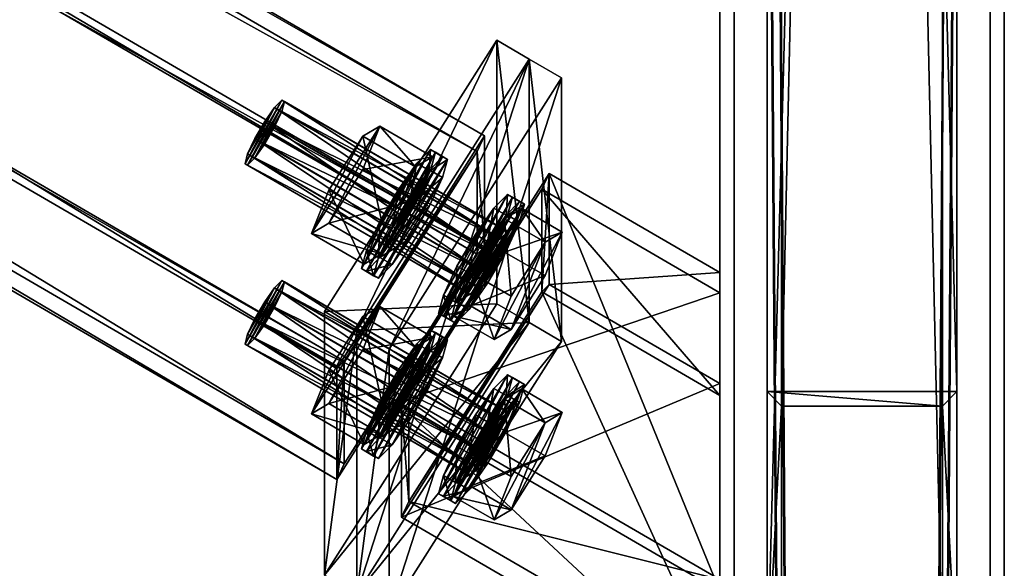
# Model space of a CAD drawing. Header units: millimetres. Extents: x 60485 to 71303, y 100 to 16900.
# Tile 212 of 256: x 63022 to 63230, y 6848 to 6964. Entities that reach past the tile are written whole.
import ezdxf

# ---------------------------------------------------------------- set-up
doc = ezdxf.new("R2010")
doc.units = ezdxf.units.MM
for name, color, linetype in [('13', 7, 'Continuous'), ('3', 7, 'Continuous'), ('4', 7, 'Continuous'), ('6', 7, 'Continuous'), ('99', 7, 'Continuous')]:
    doc.layers.add(name, color=color, linetype=linetype)

msp = doc.modelspace()

# ---------------------------------------------------------------- meshes
at = {"layer": '13', "color": 7}
mesh = msp.add_polyface(dxfattribs=at)
corners = [(63078.19, 6946.56, 4984.55), (63077.63, 6946.85, 4980.46), (63124.63, 6919.54, 4972.11), (63076.11, 6945.31, 4976.93), (63123.11, 6918, 4968.58), (63074.03, 6942.36, 4974.9), (63121.04, 6915.05, 4966.55), (63071.96, 6938.78, 4974.93), (63118.96, 6911.46, 4966.58), (63071.96, 6934.72, 4988.18), (63074.03, 6937.68, 4990.2), (63121.04, 6910.37, 4981.85), (63076.11, 6941.26, 4990.18), (63123.11, 6913.95, 4981.83), (63077.63, 6944.51, 4988.11), (63124.63, 6917.2, 4979.76), (63125.19, 6919.24, 4976.2), (63070.44, 6935.53, 4977), (63069.88, 6933.48, 4980.56), (63070.44, 6933.19, 4984.65), (63098.32, 6941.41, 4982.98), (63094.72, 6939.26, 4969.77), (63105.83, 6932.8, 4967.8), (63109.43, 6934.96, 4981.01), (63087.53, 6927.93, 4966.31), (63098.64, 6921.48, 4964.34), (63087.53, 6920.92, 4989.26), (63094.72, 6932.24, 4992.72), (63105.83, 6925.79, 4990.75), (63083.93, 6918.76, 4976.06), (63098.64, 6914.46, 4987.29), (63108.98, 6936.44, 4973.62), (63106.13, 6933.56, 4967), (63108.69, 6932.07, 4966.54), (63102.24, 6928.02, 4963.2), (63104.8, 6926.53, 4962.74), (63100.91, 6919.81, 4962.79), (63102.24, 6919.25, 4991.89), (63106.13, 6925.96, 4991.84), (63108.69, 6924.47, 4991.39), (63098.34, 6921.3, 4963.25), (63094.45, 6911.37, 4973.8), (63095.49, 6910.82, 4981.47), (63110.02, 6935.89, 4981.29), (63098.34, 6913.7, 4988.09), (63108.98, 6932.06, 4987.96), (63098.05, 6913.72, 4966.67), (63111.55, 6934.95, 4973.16)]
mesh.append_faces([[corners[k] for k in face] for face in [(5, 17, 7, 7), (10, 14, 12, 12), (20, 22, 23, 23), (21, 25, 22, 22), (27, 23, 28, 28), (21, 29, 24, 24), (26, 20, 27, 27), (23, 30, 28, 28), (32, 35, 33, 33), (34, 36, 35, 35), (32, 40, 34, 34), (37, 45, 38, 38), (36, 33, 35, 35)]], dxfattribs={"vtx0": -1, "color": 7})
mesh.append_faces([[corners[k] for k in face] for face in [(17, 3, 18, 18), (18, 1, 19, 19), (19, 0, 9, 9), (9, 14, 10, 10), (29, 20, 26, 26)]], dxfattribs={"vtx0": -1, "vtx1": -1, "color": 7})
mesh.append_faces([[corners[k] for k in face] for face in [(17, 5, 3, 3), (18, 3, 1, 1), (19, 1, 0, 0), (9, 0, 14, 14), (29, 21, 20, 20), (30, 23, 22, 22), (41, 32, 31, 31), (42, 31, 43, 43), (44, 43, 45, 45), (46, 47, 33, 33)]], dxfattribs={"vtx0": -1, "vtx2": -1, "vtx3": -1, "color": 7})
mesh.append_faces([[corners[k] for k in face] for face in [(0, 1, 2, 2), (1, 3, 4, 4), (3, 5, 6, 6), (5, 7, 8, 8), (9, 10, 11, 11), (10, 12, 13, 13), (12, 14, 15, 15), (14, 0, 16, 16), (20, 21, 22, 22), (21, 24, 25, 25), (26, 27, 28, 28), (27, 20, 23, 23), (31, 32, 33, 33), (32, 34, 35, 35), (37, 38, 39, 39)]], dxfattribs={"vtx2": -1, "vtx3": -1, "color": 7})
mesh = msp.add_polyface(dxfattribs=at)
corners = [(63078.19, 6946.56, 4984.55), (63124.63, 6919.54, 4972.11), (63125.19, 6919.24, 4976.2), (63077.63, 6946.85, 4980.46), (63123.11, 6918, 4968.58), (63076.11, 6945.31, 4976.93), (63121.04, 6915.05, 4966.55), (63074.03, 6942.36, 4974.9), (63118.96, 6911.46, 4966.58), (63074.03, 6937.68, 4990.2), (63123.11, 6913.95, 4981.83), (63121.04, 6910.37, 4981.85), (63076.11, 6941.26, 4990.18), (63124.63, 6917.2, 4979.76), (63077.63, 6944.51, 4988.11), (63116.88, 6906.17, 4972.21), (63117.44, 6908.21, 4968.65), (63128.23, 6924.03, 4977.67), (63124.63, 6921.88, 4964.46), (63133.18, 6916.91, 4962.94), (63136.78, 6919.07, 4976.15), (63124.63, 6914.86, 4987.41), (63113.84, 6901.38, 4970.74), (63126.26, 6926.46, 4978.41), (63125.22, 6927.01, 4970.73), (63127.78, 6925.52, 4970.28), (63128.83, 6924.97, 4977.95), (63122.37, 6924.12, 4964.11), (63124.93, 6922.63, 4963.66), (63118.47, 6918.58, 4960.32), (63121.04, 6917.09, 4959.86), (63117.14, 6910.38, 4959.91), (63122.37, 6916.53, 4988.96), (63125.22, 6922.62, 4985.08), (63127.78, 6921.13, 4984.62), (63124.93, 6915.04, 4988.5), (63114.58, 6911.86, 4960.36), (63110.68, 6901.94, 4970.91), (63111.73, 6901.39, 4978.59), (63114.58, 6904.27, 4985.21), (63118.47, 6909.81, 4989), (63114.29, 6899.9, 4978.13), (63113.25, 6900.45, 4970.46), (63114.29, 6904.28, 4963.79), (63110.02, 6935.89, 4981.29), (63108.98, 6936.44, 4973.62), (63111.55, 6934.95, 4973.16), (63112.59, 6934.4, 4980.84), (63108.69, 6932.07, 4966.54), (63106.13, 6925.96, 4991.84), (63108.98, 6932.06, 4987.96), (63111.55, 6930.57, 4987.51), (63108.69, 6924.47, 4991.39), (63100.91, 6912.21, 4987.64), (63098.05, 6909.33, 4981.02), (63097.01, 6909.88, 4973.34)]
mesh.append_faces([[corners[k] for k in face] for face in [(0, 1, 2, 2), (3, 4, 1, 1), (5, 6, 4, 4), (7, 8, 6, 6), (9, 10, 11, 11), (12, 13, 10, 10), (14, 2, 13, 13), (17, 19, 20, 20), (23, 25, 26, 26), (24, 28, 25, 25), (27, 30, 28, 28), (29, 31, 30, 30), (32, 34, 35, 35), (33, 26, 34, 34), (27, 36, 29, 29), (40, 33, 32, 32), (31, 28, 30, 30), (44, 46, 47, 47), (45, 48, 46, 46), (49, 51, 52, 52), (50, 47, 51, 51)]], dxfattribs={"vtx0": -1, "color": 7})
mesh.append_faces([[corners[k] for k in face] for face in [(15, 2, 1, 1), (16, 1, 4, 4), (22, 18, 17, 17), (37, 27, 24, 24), (38, 24, 23, 23), (39, 23, 33, 33), (41, 34, 26, 26), (42, 26, 25, 25), (43, 25, 28, 28), (53, 52, 51, 51), (54, 51, 47, 47), (55, 47, 46, 46)]], dxfattribs={"vtx0": -1, "vtx2": -1, "vtx3": -1, "color": 7})
mesh.append_faces([[corners[k] for k in face] for face in [(17, 18, 19, 19), (21, 17, 20, 20), (23, 24, 25, 25), (24, 27, 28, 28), (27, 29, 30, 30), (32, 33, 34, 34), (33, 23, 26, 26), (44, 45, 46, 46), (49, 50, 51, 51), (50, 44, 47, 47)]], dxfattribs={"vtx2": -1, "vtx3": -1, "color": 7})
mesh = msp.add_polyface(dxfattribs=at)
corners = [(63070.44, 6897.52, 5101.32), (63074.03, 6904.35, 5099.22), (63076.11, 6907.31, 5101.25), (63069.88, 6895.47, 5104.87), (63077.63, 6908.84, 5104.78), (63070.44, 6895.18, 5108.97), (63078.19, 6908.55, 5108.87), (63071.96, 6896.72, 5112.5), (63077.63, 6906.5, 5112.43), (63074.03, 6899.67, 5114.52), (63076.11, 6903.25, 5114.5), (63071.96, 6938.78, 4974.93), (63070.44, 6935.53, 4977), (63117.44, 6908.21, 4968.65), (63118.96, 6911.46, 4966.58), (63069.88, 6933.48, 4980.56), (63116.88, 6906.17, 4972.21), (63070.44, 6933.19, 4984.65), (63117.44, 6905.87, 4976.3), (63071.96, 6934.72, 4988.18), (63118.96, 6907.41, 4979.83), (63121.04, 6910.37, 4981.85), (63087.53, 6927.93, 4966.31), (63083.93, 6918.76, 4976.06), (63095.04, 6912.31, 4974.08), (63098.64, 6921.48, 4964.34), (63087.53, 6920.92, 4989.26), (63098.64, 6914.46, 4987.29), (63105.83, 6925.79, 4990.75), (63105.83, 6932.8, 4967.8), (63102.24, 6928.02, 4963.2), (63098.34, 6921.3, 4963.25), (63100.91, 6919.81, 4962.79), (63095.49, 6915.21, 4967.13), (63098.05, 6913.72, 4966.67), (63094.45, 6911.37, 4973.8), (63097.01, 6909.88, 4973.34), (63095.49, 6910.82, 4981.47), (63098.05, 6909.33, 4981.02), (63098.34, 6913.7, 4988.09), (63100.91, 6912.21, 4987.64), (63102.24, 6919.25, 4991.89), (63104.8, 6917.76, 4991.43), (63108.69, 6924.47, 4991.39), (63106.13, 6933.56, 4967), (63108.98, 6936.44, 4973.62), (63110.02, 6935.89, 4981.29), (63108.98, 6932.06, 4987.96), (63111.55, 6930.57, 4987.51), (63112.59, 6934.4, 4980.84), (63111.55, 6934.95, 4973.16), (63108.69, 6932.07, 4966.54)]
mesh.append_faces([[corners[k] for k in face] for face in [(9, 8, 10, 10), (11, 13, 14, 14), (12, 16, 13, 13), (15, 18, 16, 16), (17, 20, 18, 18), (19, 21, 20, 20), (22, 24, 25, 25), (23, 27, 24, 24), (26, 28, 27, 27), (24, 29, 25, 25), (31, 34, 32, 32), (33, 36, 34, 34), (35, 38, 36, 36), (37, 40, 38, 38), (39, 42, 40, 40), (41, 43, 42, 42), (43, 40, 42, 42)]], dxfattribs={"vtx0": -1, "color": 7})
mesh.append_faces([[corners[k] for k in face] for face in [(27, 29, 24, 24), (31, 44, 33, 33), (33, 44, 35, 35), (35, 45, 37, 37), (37, 46, 39, 39), (39, 47, 41, 41), (40, 48, 38, 38), (38, 49, 36, 36), (36, 50, 34, 34), (34, 51, 32, 32)]], dxfattribs={"vtx0": -1, "vtx1": -1, "color": 7})
mesh.append_faces([[corners[k] for k in face] for face in [(0, 1, 2, 2), (3, 2, 4, 4), (5, 4, 6, 6), (7, 6, 8, 8)]], dxfattribs={"vtx0": -1, "vtx2": -1, "vtx3": -1, "color": 7})
mesh.append_faces([[corners[k] for k in face] for face in [(11, 12, 13, 13), (12, 15, 16, 16), (15, 17, 18, 18), (17, 19, 20, 20), (22, 23, 24, 24), (23, 26, 27, 27), (30, 31, 32, 32), (31, 33, 34, 34), (33, 35, 36, 36), (35, 37, 38, 38), (37, 39, 40, 40), (39, 41, 42, 42)]], dxfattribs={"vtx2": -1, "vtx3": -1, "color": 7})
mesh = msp.add_polyface(dxfattribs=at)
corners = [(63123.11, 6913.95, 4981.83), (63118.96, 6907.41, 4979.83), (63121.04, 6910.37, 4981.85), (63124.63, 6917.2, 4979.76), (63117.44, 6905.87, 4976.3), (63125.19, 6919.24, 4976.2), (63116.88, 6906.17, 4972.21), (63124.63, 6919.54, 4972.11), (63117.44, 6908.21, 4968.65), (63123.11, 6918, 4968.58), (63118.96, 6911.46, 4966.58), (63121.04, 6915.05, 4966.55), (63124.63, 6921.88, 4964.46), (63117.44, 6910.55, 4961), (63125.99, 6905.59, 4959.48), (63133.18, 6916.91, 4962.94), (63113.84, 6901.38, 4970.74), (63122.39, 6896.42, 4969.22), (63117.44, 6903.54, 4983.95), (63124.63, 6914.86, 4987.41), (63133.18, 6909.89, 4985.89), (63125.99, 6898.57, 4982.43), (63136.78, 6919.07, 4976.15), (63128.23, 6924.03, 4977.67), (63118.47, 6918.58, 4960.32), (63114.58, 6911.86, 4960.36), (63117.14, 6910.38, 4959.91), (63111.73, 6905.77, 4964.24), (63114.29, 6904.28, 4963.79), (63110.68, 6901.94, 4970.91), (63113.25, 6900.45, 4970.46), (63111.73, 6901.39, 4978.59), (63114.58, 6904.27, 4985.21), (63117.14, 6902.78, 4984.75), (63118.47, 6909.81, 4989), (63121.04, 6908.32, 4988.55), (63122.37, 6916.53, 4988.96), (63124.93, 6915.04, 4988.5), (63122.37, 6924.12, 4964.11), (63125.22, 6927.01, 4970.73), (63126.26, 6926.46, 4978.41), (63125.22, 6922.62, 4985.08), (63127.78, 6921.13, 4984.62), (63114.29, 6899.9, 4978.13), (63128.83, 6924.97, 4977.95), (63127.78, 6925.52, 4970.28), (63124.93, 6922.63, 4963.66)]
mesh.append_faces([[corners[k] for k in face] for face in [(0, 1, 2, 2), (10, 9, 11, 11), (12, 14, 15, 15), (13, 17, 14, 14), (18, 20, 21, 21), (19, 22, 20, 20), (12, 16, 13, 13), (18, 23, 19, 19), (22, 21, 20, 20), (17, 15, 14, 14), (25, 28, 26, 26), (27, 30, 28, 28), (32, 35, 33, 33), (34, 37, 35, 35), (42, 35, 37, 37)]], dxfattribs={"vtx0": -1, "color": 7})
mesh.append_faces([[corners[k] for k in face] for face in [(1, 3, 4, 4), (4, 5, 6, 6), (6, 7, 8, 8), (8, 9, 10, 10), (16, 23, 18, 18), (21, 15, 17, 17), (25, 38, 27, 27), (27, 38, 29, 29), (29, 39, 31, 31), (31, 40, 32, 32), (32, 41, 34, 34), (35, 42, 33, 33), (33, 42, 43, 43), (43, 44, 30, 30), (30, 45, 28, 28), (28, 46, 26, 26)]], dxfattribs={"vtx0": -1, "vtx1": -1, "color": 7})
mesh.append_faces([[corners[k] for k in face] for face in [(1, 0, 3, 3), (4, 3, 5, 5), (21, 22, 15, 15)]], dxfattribs={"vtx0": -1, "vtx2": -1, "vtx3": -1, "color": 7})
mesh.append_faces([[corners[k] for k in face] for face in [(12, 13, 14, 14), (13, 16, 17, 17), (18, 19, 20, 20), (24, 25, 26, 26), (25, 27, 28, 28), (27, 29, 30, 30), (31, 32, 33, 33), (32, 34, 35, 35), (34, 36, 37, 37)]], dxfattribs={"vtx2": -1, "vtx3": -1, "color": 7})
mesh = msp.add_polyface(dxfattribs=at)
corners = [(63077.63, 6908.84, 5104.78), (63076.11, 6907.31, 5101.25), (63123.11, 6879.99, 5092.9), (63074.03, 6904.35, 5099.22), (63121.04, 6877.04, 5090.87), (63071.96, 6900.77, 5099.25), (63118.96, 6873.45, 5090.9), (63070.44, 6897.52, 5101.32), (63117.44, 6870.21, 5092.97), (63069.88, 6895.47, 5104.87), (63116.88, 6868.16, 5096.52), (63070.44, 6895.18, 5108.97), (63117.44, 6867.87, 5100.62), (63071.96, 6896.72, 5112.5), (63118.96, 6869.4, 5104.15), (63074.03, 6899.67, 5114.52), (63121.04, 6872.36, 5106.17), (63076.11, 6903.25, 5114.5), (63123.11, 6875.94, 5106.15), (63077.63, 6906.5, 5112.43), (63124.63, 6879.19, 5104.08), (63078.19, 6908.55, 5108.87), (63094.72, 6901.25, 5094.09), (63087.53, 6889.92, 5090.63), (63098.64, 6883.47, 5088.66), (63083.93, 6880.75, 5100.38), (63095.04, 6874.3, 5098.4), (63087.53, 6882.91, 5113.58), (63098.64, 6876.45, 5111.61), (63094.72, 6894.23, 5117.04), (63105.83, 6887.78, 5115.07), (63098.32, 6903.4, 5107.3), (63109.43, 6896.95, 5105.33), (63105.83, 6894.79, 5092.12), (63102.24, 6890.01, 5087.52), (63098.34, 6883.29, 5087.57), (63100.91, 6881.8, 5087.11), (63095.49, 6877.2, 5091.45), (63098.05, 6875.71, 5090.99), (63094.45, 6873.36, 5098.12), (63097.01, 6871.87, 5097.66), (63095.49, 6872.81, 5105.79), (63098.05, 6871.32, 5105.33), (63098.34, 6875.7, 5112.41), (63100.91, 6874.21, 5111.96), (63106.13, 6895.55, 5091.32), (63108.98, 6898.43, 5097.94), (63110.02, 6897.88, 5105.61), (63111.55, 6896.94, 5097.48), (63108.69, 6894.06, 5090.86)]
mesh.append_faces([[corners[k] for k in face] for face in [(3, 7, 5, 5), (23, 26, 24, 24), (25, 28, 26, 26), (27, 30, 28, 28), (22, 25, 23, 23), (27, 31, 29, 29), (26, 33, 24, 24), (35, 38, 36, 36), (37, 40, 38, 38), (39, 42, 40, 40), (41, 44, 42, 42), (34, 37, 35, 35)]], dxfattribs={"vtx0": -1, "color": 7})
mesh.append_faces([[corners[k] for k in face] for face in [(7, 1, 9, 9), (9, 0, 11, 11), (11, 21, 13, 13), (13, 19, 15, 15), (25, 31, 27, 27), (28, 32, 26, 26), (37, 45, 39, 39), (39, 46, 41, 41), (41, 47, 43, 43), (42, 48, 40, 40), (40, 49, 38, 38)]], dxfattribs={"vtx0": -1, "vtx1": -1, "color": 7})
mesh.append_faces([[corners[k] for k in face] for face in [(25, 22, 31, 31)]], dxfattribs={"vtx0": -1, "vtx2": -1, "vtx3": -1, "color": 7})
mesh.append_faces([[corners[k] for k in face] for face in [(0, 1, 2, 2), (1, 3, 4, 4), (3, 5, 6, 6), (5, 7, 8, 8), (7, 9, 10, 10), (9, 11, 12, 12), (11, 13, 14, 14), (13, 15, 16, 16), (15, 17, 18, 18), (17, 19, 20, 20), (22, 23, 24, 24), (23, 25, 26, 26), (25, 27, 28, 28), (27, 29, 30, 30), (34, 35, 36, 36), (35, 37, 38, 38), (37, 39, 40, 40), (39, 41, 42, 42), (41, 43, 44, 44)]], dxfattribs={"vtx2": -1, "vtx3": -1, "color": 7})
mesh = msp.add_polyface(dxfattribs=at)
corners = [(63078.19, 6908.55, 5108.87), (63077.63, 6908.84, 5104.78), (63124.63, 6881.53, 5096.43), (63076.11, 6907.31, 5101.25), (63121.04, 6877.04, 5090.87), (63123.11, 6879.99, 5092.9), (63074.03, 6904.35, 5099.22), (63118.96, 6873.45, 5090.9), (63071.96, 6900.77, 5099.25), (63117.44, 6870.21, 5092.97), (63070.44, 6897.52, 5101.32), (63116.88, 6868.16, 5096.52), (63069.88, 6895.47, 5104.87), (63117.44, 6867.87, 5100.62), (63070.44, 6895.18, 5108.97), (63118.96, 6869.4, 5104.15), (63071.96, 6896.72, 5112.5), (63121.04, 6872.36, 5106.17), (63074.03, 6899.67, 5114.52), (63123.11, 6875.94, 5106.15), (63077.63, 6906.5, 5112.43), (63125.19, 6881.24, 5100.52), (63098.32, 6903.4, 5107.3), (63094.72, 6901.25, 5094.09), (63105.83, 6894.79, 5092.12), (63109.43, 6896.95, 5105.33), (63098.64, 6883.47, 5088.66), (63094.72, 6894.23, 5117.04), (63105.83, 6887.78, 5115.07), (63098.64, 6876.45, 5111.61), (63095.04, 6874.3, 5098.4), (63110.02, 6897.88, 5105.61), (63108.98, 6898.43, 5097.94), (63111.55, 6896.94, 5097.48), (63106.13, 6895.55, 5091.32), (63108.69, 6894.06, 5090.86), (63102.24, 6890.01, 5087.52), (63104.8, 6888.52, 5087.06), (63100.91, 6881.8, 5087.11), (63098.34, 6875.7, 5112.41), (63102.24, 6881.24, 5116.21), (63104.8, 6879.75, 5115.75), (63100.91, 6874.21, 5111.96), (63106.13, 6887.95, 5116.16), (63108.69, 6886.46, 5115.71), (63108.98, 6894.05, 5112.28), (63111.55, 6892.56, 5111.83), (63095.49, 6877.2, 5091.45), (63094.45, 6873.36, 5098.12), (63095.49, 6872.81, 5105.79), (63112.59, 6896.39, 5105.16), (63098.05, 6871.32, 5105.33), (63097.01, 6871.87, 5097.66), (63098.05, 6875.71, 5090.99)]
mesh.append_faces([[corners[k] for k in face] for face in [(3, 4, 5, 5), (6, 7, 4, 4), (8, 9, 7, 7), (10, 11, 9, 9), (12, 13, 11, 11), (14, 15, 13, 13), (16, 17, 15, 15), (18, 19, 17, 17), (22, 24, 25, 25), (23, 26, 24, 24), (27, 25, 28, 28), (25, 29, 28, 28), (32, 35, 33, 33), (34, 37, 35, 35), (36, 38, 37, 37), (39, 41, 42, 42), (40, 44, 41, 41), (43, 46, 44, 44), (40, 45, 43, 43), (46, 41, 44, 44), (53, 37, 38, 38)]], dxfattribs={"vtx0": -1, "color": 7})
mesh.append_faces([[corners[k] for k in face] for face in [(39, 45, 40, 40), (41, 46, 42, 42), (42, 50, 51, 51)]], dxfattribs={"vtx0": -1, "vtx1": -1, "color": 7})
mesh.append_faces([[corners[k] for k in face] for face in [(30, 25, 24, 24), (47, 36, 34, 34), (48, 34, 32, 32), (49, 32, 31, 31), (39, 31, 45, 45), (42, 46, 50, 50), (51, 50, 33, 33), (52, 33, 35, 35), (53, 35, 37, 37)]], dxfattribs={"vtx0": -1, "vtx2": -1, "vtx3": -1, "color": 7})
mesh.append_faces([[corners[k] for k in face] for face in [(0, 1, 2, 2), (20, 0, 21, 21), (22, 23, 24, 24), (27, 22, 25, 25), (31, 32, 33, 33), (32, 34, 35, 35), (34, 36, 37, 37), (39, 40, 41, 41), (40, 43, 44, 44), (43, 45, 46, 46)]], dxfattribs={"vtx2": -1, "vtx3": -1, "color": 7})
mesh = msp.add_polyface(dxfattribs=at)
corners = [(63078.19, 6908.55, 5108.87), (63124.63, 6881.53, 5096.43), (63125.19, 6881.24, 5100.52), (63077.63, 6908.84, 5104.78), (63123.11, 6879.99, 5092.9), (63076.11, 6903.25, 5114.5), (63124.63, 6879.19, 5104.08), (63123.11, 6875.94, 5106.15), (63077.63, 6906.5, 5112.43), (63117.44, 6867.87, 5100.62), (63116.88, 6868.16, 5096.52), (63117.44, 6870.21, 5092.97), (63118.96, 6873.45, 5090.9), (63121.04, 6877.04, 5090.87), (63128.23, 6886.02, 5101.99), (63124.63, 6883.87, 5088.78), (63133.18, 6878.9, 5087.26), (63136.78, 6881.06, 5100.47), (63125.99, 6867.58, 5083.8), (63124.63, 6876.85, 5111.73), (63113.84, 6863.37, 5095.06), (63117.44, 6865.53, 5108.27), (63126.26, 6888.45, 5102.73), (63125.22, 6889, 5095.05), (63127.78, 6887.51, 5094.6), (63128.83, 6886.96, 5102.27), (63122.37, 6886.12, 5088.43), (63124.93, 6884.63, 5087.97), (63118.47, 6880.57, 5084.63), (63121.04, 6879.08, 5084.18), (63117.14, 6872.37, 5084.23), (63122.37, 6878.52, 5113.28), (63125.22, 6884.61, 5109.4), (63127.78, 6883.12, 5108.94), (63124.93, 6877.03, 5112.82), (63111.73, 6867.76, 5088.56), (63110.68, 6863.93, 5095.23), (63111.73, 6863.38, 5102.91), (63114.58, 6866.26, 5109.53), (63118.47, 6871.8, 5113.32), (63121.04, 6870.31, 5112.87), (63117.14, 6864.77, 5109.07), (63114.29, 6861.89, 5102.45), (63113.25, 6862.44, 5094.78), (63114.29, 6866.27, 5088.11), (63110.02, 6897.88, 5105.61), (63111.55, 6896.94, 5097.48), (63112.59, 6896.39, 5105.16), (63108.98, 6894.05, 5112.28), (63111.55, 6892.56, 5111.83), (63113.84, 6901.38, 4970.74), (63117.44, 6903.54, 4983.95), (63125.99, 6898.57, 4982.43), (63122.39, 6896.42, 4969.22), (63110.68, 6901.94, 4970.91), (63111.73, 6901.39, 4978.59), (63114.29, 6899.9, 4978.13), (63113.25, 6900.45, 4970.46), (63117.14, 6902.78, 4984.75)]
mesh.append_faces([[corners[k] for k in face] for face in [(0, 1, 2, 2), (3, 4, 1, 1), (5, 6, 7, 7), (8, 2, 6, 6), (12, 4, 13, 13), (14, 16, 17, 17), (15, 18, 16, 16), (21, 14, 19, 19), (22, 24, 25, 25), (23, 27, 24, 24), (26, 29, 27, 27), (28, 30, 29, 29), (31, 33, 34, 34), (32, 25, 33, 33), (39, 32, 31, 31), (33, 40, 34, 34), (45, 46, 47, 47), (48, 47, 49, 49), (50, 52, 53, 53), (54, 56, 57, 57), (55, 58, 56, 56)]], dxfattribs={"vtx0": -1, "color": 7})
mesh.append_faces([[corners[k] for k in face] for face in [(9, 6, 2, 2), (10, 2, 1, 1), (11, 1, 4, 4), (20, 15, 14, 14), (35, 28, 26, 26), (36, 26, 23, 23), (37, 23, 22, 22), (38, 22, 32, 32), (41, 33, 25, 25), (42, 25, 24, 24), (43, 24, 27, 27), (44, 27, 29, 29)]], dxfattribs={"vtx0": -1, "vtx2": -1, "vtx3": -1, "color": 7})
mesh.append_faces([[corners[k] for k in face] for face in [(14, 15, 16, 16), (19, 14, 17, 17), (22, 23, 24, 24), (23, 26, 27, 27), (26, 28, 29, 29), (31, 32, 33, 33), (32, 22, 25, 25), (48, 45, 47, 47), (50, 51, 52, 52), (54, 55, 56, 56)]], dxfattribs={"vtx2": -1, "vtx3": -1, "color": 7})
mesh = msp.add_polyface(dxfattribs=at)
corners = [(63123.11, 6875.94, 5106.15), (63118.96, 6869.4, 5104.15), (63121.04, 6872.36, 5106.17), (63124.63, 6879.19, 5104.08), (63117.44, 6867.87, 5100.62), (63125.19, 6881.24, 5100.52), (63116.88, 6868.16, 5096.52), (63124.63, 6881.53, 5096.43), (63117.44, 6870.21, 5092.97), (63123.11, 6879.99, 5092.9), (63118.96, 6873.45, 5090.9), (63124.63, 6883.87, 5088.78), (63117.44, 6872.54, 5085.32), (63125.99, 6867.58, 5083.8), (63113.84, 6863.37, 5095.06), (63122.39, 6858.41, 5093.54), (63117.44, 6865.53, 5108.27), (63125.99, 6860.56, 5106.75), (63124.63, 6876.85, 5111.73), (63133.18, 6871.89, 5110.21), (63136.78, 6881.06, 5100.47), (63128.23, 6886.02, 5101.99), (63133.18, 6878.9, 5087.26), (63118.47, 6880.57, 5084.63), (63114.58, 6873.86, 5084.68), (63117.14, 6872.37, 5084.23), (63111.73, 6867.76, 5088.56), (63114.29, 6866.27, 5088.11), (63110.68, 6863.93, 5095.23), (63113.25, 6862.44, 5094.78), (63111.73, 6863.38, 5102.91), (63114.29, 6861.89, 5102.45), (63114.58, 6866.26, 5109.53), (63117.14, 6864.77, 5109.07), (63118.47, 6871.8, 5113.32), (63121.04, 6870.31, 5112.87), (63122.37, 6878.52, 5113.28), (63124.93, 6877.03, 5112.82), (63122.37, 6886.12, 5088.43), (63125.22, 6889, 5095.05), (63126.26, 6888.45, 5102.73), (63125.22, 6884.61, 5109.4), (63127.78, 6883.12, 5108.94), (63128.83, 6886.96, 5102.27), (63127.78, 6887.51, 5094.6), (63124.93, 6884.63, 5087.97), (63121.04, 6879.08, 5084.18)]
mesh.append_faces([[corners[k] for k in face] for face in [(0, 1, 2, 2), (12, 15, 13, 13), (14, 17, 15, 15), (16, 19, 17, 17), (18, 20, 19, 19), (11, 14, 12, 12), (20, 17, 19, 19), (15, 22, 13, 13), (24, 27, 25, 25), (26, 29, 27, 27), (28, 31, 29, 29), (30, 33, 31, 31), (32, 35, 33, 33), (34, 37, 35, 35), (23, 26, 24, 24), (27, 46, 25, 25)]], dxfattribs={"vtx0": -1, "color": 7})
mesh.append_faces([[corners[k] for k in face] for face in [(1, 3, 4, 4), (4, 5, 6, 6), (6, 7, 8, 8), (8, 9, 10, 10), (14, 21, 16, 16), (17, 22, 15, 15), (26, 38, 28, 28), (28, 39, 30, 30), (30, 40, 32, 32), (32, 41, 34, 34), (35, 42, 33, 33), (33, 43, 31, 31), (31, 44, 29, 29), (29, 45, 27, 27)]], dxfattribs={"vtx0": -1, "vtx1": -1, "color": 7})
mesh.append_faces([[corners[k] for k in face] for face in [(1, 0, 3, 3), (17, 20, 22, 22)]], dxfattribs={"vtx0": -1, "vtx2": -1, "vtx3": -1, "color": 7})
mesh.append_faces([[corners[k] for k in face] for face in [(11, 12, 13, 13), (12, 14, 15, 15), (14, 16, 17, 17), (16, 18, 19, 19), (23, 24, 25, 25), (24, 26, 27, 27), (26, 28, 29, 29), (28, 30, 31, 31), (30, 32, 33, 33), (32, 34, 35, 35), (34, 36, 37, 37)]], dxfattribs={"vtx2": -1, "vtx3": -1, "color": 7})
at = {"layer": '3', "color": 91}
mesh = msp.add_polyface(dxfattribs=at)
corners = [(63170, 8485, 5564.7), (63230, 8485, 5564.7), (63230, 145.04, 3014.92), (63170, 145.04, 3014.92), (63170, 271.84, 2970.03), (63230, 271.84, 2970.03), (63230, 8485, 5481.04), (63170, 8485, 5481.04), (63170, 145.04, 2970.03), (63227, 8485, 5484.18), (63173, 8485, 5484.18), (63173, 8485, 5561.56), (63227, 8485, 5561.56), (63173, 145.04, 3011.78), (63227, 145.04, 3011.78), (63173, 261.58, 2970.03), (63173, 145.04, 2970.03), (63227, 261.58, 2970.03), (63227, 145.04, 2970.03), (63230, 145.04, 2970.03)]
mesh.append_faces([[corners[k] for k in face] for face in [(0, 2, 3, 3), (4, 6, 7, 7), (4, 3, 8, 8), (0, 4, 7, 7), (12, 13, 14, 14), (15, 11, 10, 10), (13, 15, 16, 16), (17, 10, 9, 9), (17, 14, 18, 18), (12, 17, 9, 9), (8, 13, 16, 16), (18, 2, 19, 19), (5, 1, 6, 6), (2, 5, 19, 19), (5, 18, 19, 19), (15, 8, 16, 16)]], dxfattribs={"vtx0": -1, "color": 91})
mesh.append_faces([[corners[k] for k in face] for face in [(3, 4, 0, 0), (0, 11, 1, 1), (11, 7, 10, 10), (10, 7, 9, 9), (1, 12, 6, 6), (12, 1, 11, 11), (6, 9, 7, 7), (11, 15, 13, 13), (14, 17, 12, 12), (2, 14, 3, 3), (3, 13, 8, 8), (1, 5, 2, 2), (18, 5, 17, 17), (17, 5, 15, 15), (8, 15, 4, 4), (4, 15, 5, 5)]], dxfattribs={"vtx0": -1, "vtx1": -1, "color": 91})
mesh.append_faces([[corners[k] for k in face] for face in [(11, 0, 7, 7), (6, 12, 9, 9), (2, 18, 14, 14), (3, 14, 13, 13)]], dxfattribs={"vtx0": -1, "vtx2": -1, "vtx3": -1, "color": 91})
mesh.append_faces([[corners[k] for k in face] for face in [(0, 1, 2, 2), (4, 5, 6, 6), (12, 11, 13, 13), (17, 15, 10, 10)]], dxfattribs={"vtx2": -1, "vtx3": -1, "color": 91})
mesh = msp.add_polyface(dxfattribs=at)
corners = [(60681.18, 8292.02, 5425.18), (60709.22, 8336.15, 5438.67), (63118.82, 6936.02, 5010.61), (63090.78, 6891.89, 4997.12), (60709.22, 8314.52, 5509.44), (63118.82, 6914.39, 5081.38), (60681.18, 8270.38, 5495.95), (63090.78, 6870.25, 5067.89), (60679.62, 8290.44, 5421.56), (60679.62, 8267.06, 5498.07), (63089.22, 6866.92, 5070), (63089.22, 6890.31, 4993.5), (60710.78, 8316.09, 5513.06), (63120.38, 6915.96, 5085), (60710.78, 8339.48, 5436.56), (63120.38, 6939.35, 5008.49)]
mesh.append_faces([[corners[k] for k in face] for face in [(0, 2, 3, 3), (1, 5, 2, 2), (4, 7, 5, 5), (6, 3, 7, 7), (8, 10, 11, 11), (9, 13, 10, 10), (12, 15, 13, 13), (14, 11, 15, 15)]], dxfattribs={"vtx0": -1, "color": 91})
mesh.append_faces([[corners[k] for k in face] for face in [(9, 6, 12, 12), (6, 8, 0, 0), (0, 8, 1, 1), (12, 4, 14, 14), (4, 12, 6, 6), (14, 1, 8, 8), (3, 10, 7, 7), (15, 2, 13, 13)]], dxfattribs={"vtx0": -1, "vtx1": -1, "color": 91})
mesh.append_faces([[corners[k] for k in face] for face in [(6, 9, 8, 8), (14, 4, 1, 1), (11, 3, 2, 2), (3, 11, 10, 10), (7, 10, 13, 13), (2, 15, 11, 11), (13, 2, 5, 5), (13, 5, 7, 7)]], dxfattribs={"vtx0": -1, "vtx2": -1, "vtx3": -1, "color": 91})
mesh.append_faces([[corners[k] for k in face] for face in [(0, 1, 2, 2), (1, 4, 5, 5), (4, 6, 7, 7), (6, 0, 3, 3), (8, 9, 10, 10), (9, 12, 13, 13), (12, 14, 15, 15), (14, 8, 11, 11)]], dxfattribs={"vtx2": -1, "vtx3": -1, "color": 91})
mesh = msp.add_polyface(dxfattribs=at)
corners = [(63104.45, 6883.94, 4994.69), (63132.49, 6928.08, 5008.18), (63170, 6906.28, 5001.52), (63170, 6845.86, 4983.05), (63132.49, 6906.44, 5078.95), (63170, 6884.65, 5072.29), (63104.45, 6862.31, 5065.46), (63170, 6824.22, 5053.81), (63102.9, 6882.37, 4991.07), (63102.9, 6858.98, 5067.58), (63170, 6819.99, 5055.65), (63170, 6843.38, 4979.15), (63134.05, 6908.02, 5082.57), (63170, 6887.13, 5076.18), (63134.05, 6931.41, 5006.06), (63170, 6910.52, 4999.68)]
mesh.append_faces([[corners[k] for k in face] for face in [(0, 2, 3, 3), (1, 5, 2, 2), (4, 7, 5, 5), (6, 3, 7, 7), (8, 10, 11, 11), (9, 13, 10, 10), (12, 15, 13, 13), (14, 11, 15, 15)]], dxfattribs={"vtx0": -1, "color": 91})
mesh.append_faces([[corners[k] for k in face] for face in [(9, 6, 12, 12), (6, 8, 0, 0), (0, 8, 1, 1), (12, 4, 14, 14), (4, 12, 6, 6), (14, 1, 8, 8), (11, 3, 15, 15), (3, 10, 7, 7), (7, 10, 5, 5), (15, 2, 13, 13), (2, 15, 3, 3), (13, 5, 10, 10)]], dxfattribs={"vtx0": -1, "vtx1": -1, "color": 91})
mesh.append_faces([[corners[k] for k in face] for face in [(6, 9, 8, 8), (14, 4, 1, 1), (3, 11, 10, 10), (13, 2, 5, 5)]], dxfattribs={"vtx0": -1, "vtx2": -1, "vtx3": -1, "color": 91})
mesh.append_faces([[corners[k] for k in face] for face in [(0, 1, 2, 2), (1, 4, 5, 5), (4, 6, 7, 7), (6, 0, 3, 3), (8, 9, 10, 10), (9, 12, 13, 13), (12, 14, 15, 15), (14, 8, 11, 11)]], dxfattribs={"vtx2": -1, "vtx3": -1, "color": 91})
at = {"layer": '4', "color": 171}
mesh = msp.add_polyface(dxfattribs=at)
corners = [(63217, 6827.2, 4974.2), (63183, 6827.2, 4974.2), (63183, 8327.74, 3030.03), (63217, 8327.74, 3030.03), (63183, 6882.39, 4991.08), (63183, 8395.95, 3030.03), (63217, 6882.39, 4991.08), (63217, 8395.95, 3030.03), (63220, 6824.13, 4973.27), (63220, 6885.46, 4992.02), (63220, 8399.74, 3030.03), (63220, 8323.95, 3030.03), (63180, 6885.46, 4992.02), (63180, 8399.74, 3030.03), (63180, 6824.13, 4973.27), (63180, 8323.95, 3030.03)]
mesh.append_faces([[corners[k] for k in face] for face in [(0, 2, 3, 3), (1, 5, 2, 2), (4, 7, 5, 5), (6, 3, 7, 7), (8, 10, 11, 11), (9, 13, 10, 10), (12, 15, 13, 13), (14, 11, 15, 15)]], dxfattribs={"vtx0": -1, "color": 171})
mesh.append_faces([[corners[k] for k in face] for face in [(9, 6, 12, 12), (6, 8, 0, 0), (0, 8, 1, 1), (12, 4, 14, 14), (4, 12, 6, 6), (14, 1, 8, 8), (11, 3, 15, 15), (3, 10, 7, 7), (7, 10, 5, 5), (15, 2, 13, 13), (2, 15, 3, 3), (13, 5, 10, 10)]], dxfattribs={"vtx0": -1, "vtx1": -1, "color": 171})
mesh.append_faces([[corners[k] for k in face] for face in [(6, 9, 8, 8), (14, 4, 1, 1), (3, 11, 10, 10), (13, 2, 5, 5)]], dxfattribs={"vtx0": -1, "vtx2": -1, "vtx3": -1, "color": 171})
mesh.append_faces([[corners[k] for k in face] for face in [(0, 1, 2, 2), (1, 4, 5, 5), (4, 6, 7, 7), (6, 0, 3, 3), (8, 9, 10, 10), (9, 12, 13, 13), (12, 14, 15, 15), (14, 8, 11, 11)]], dxfattribs={"vtx2": -1, "vtx3": -1, "color": 171})
at = {"layer": '6', "color": 2}
mesh = msp.add_polyface(dxfattribs=at)
corners = [(63173, 8445, 2973.03), (63227, 8445, 2973.03), (63227, 281.65, 2973.03), (63173, 281.65, 2973.03), (63227, 8445, 3027.03), (63227, 458.28, 3027.03), (63173, 8445, 3027.03), (63173, 458.28, 3027.03), (63170, 8445, 2970.03), (63170, 8445, 3030.03), (63170, 468.09, 3030.03), (63170, 271.84, 2970.03), (63230, 8445, 3030.03), (63230, 468.09, 3030.03), (63230, 8445, 2970.03), (63230, 271.84, 2970.03)]
mesh.append_faces([[corners[k] for k in face] for face in [(0, 2, 3, 3), (1, 5, 2, 2), (4, 7, 5, 5), (6, 3, 7, 7), (8, 10, 11, 11), (9, 13, 10, 10), (12, 15, 13, 13), (14, 11, 15, 15)]], dxfattribs={"vtx0": -1, "color": 2})
mesh.append_faces([[corners[k] for k in face] for face in [(9, 6, 12, 12), (6, 8, 0, 0), (0, 8, 1, 1), (12, 4, 14, 14), (4, 12, 6, 6), (14, 1, 8, 8), (11, 3, 15, 15), (3, 10, 7, 7), (7, 10, 5, 5), (15, 2, 13, 13), (2, 15, 3, 3), (13, 5, 10, 10)]], dxfattribs={"vtx0": -1, "vtx1": -1, "color": 2})
mesh.append_faces([[corners[k] for k in face] for face in [(6, 9, 8, 8), (14, 4, 1, 1), (3, 11, 10, 10), (13, 2, 5, 5)]], dxfattribs={"vtx0": -1, "vtx2": -1, "vtx3": -1, "color": 2})
mesh.append_faces([[corners[k] for k in face] for face in [(0, 1, 2, 2), (1, 4, 5, 5), (4, 6, 7, 7), (6, 0, 3, 3), (8, 9, 10, 10), (9, 12, 13, 13), (12, 14, 15, 15), (14, 8, 11, 11)]], dxfattribs={"vtx2": -1, "vtx3": -1, "color": 2})
at = {"layer": '99', "color": 7}
mesh = msp.add_polyface(dxfattribs=at)
corners = [(63122.97, 6903.97, 5138.84), (63086.63, 6846.76, 5121.35), (63086.63, 6902.31, 4939.65), (63122.97, 6959.52, 4957.14), (63093.46, 6842.79, 5120.14), (63093.46, 6898.34, 4938.44), (63129.81, 6899.99, 5137.63), (63129.81, 6955.54, 4955.93)]
mesh.append_faces([[corners[k] for k in face] for face in [(0, 2, 3, 3), (1, 5, 2, 2), (4, 7, 5, 5), (6, 3, 7, 7), (1, 6, 4, 4), (3, 5, 7, 7)]], dxfattribs={"vtx0": -1, "color": 7})
mesh.append_faces([[corners[k] for k in face] for face in [(0, 1, 2, 2), (1, 4, 5, 5), (4, 6, 7, 7), (6, 0, 3, 3), (1, 0, 6, 6), (3, 2, 5, 5)]], dxfattribs={"vtx2": -1, "vtx3": -1, "color": 7})
mesh = msp.add_polyface(dxfattribs=at)
corners = [(63129.81, 6899.99, 5137.63), (63093.46, 6842.79, 5120.14), (63093.46, 6898.34, 4938.44), (63129.81, 6955.54, 4955.93), (63100.3, 6838.81, 5118.92), (63100.3, 6894.36, 4937.23), (63136.65, 6896.02, 5136.41), (63136.65, 6951.57, 4954.72)]
mesh.append_faces([[corners[k] for k in face] for face in [(0, 2, 3, 3), (1, 5, 2, 2), (4, 7, 5, 5), (6, 3, 7, 7), (1, 6, 4, 4), (3, 5, 7, 7)]], dxfattribs={"vtx0": -1, "color": 7})
mesh.append_faces([[corners[k] for k in face] for face in [(0, 1, 2, 2), (1, 4, 5, 5), (4, 6, 7, 7), (6, 0, 3, 3), (1, 0, 6, 6), (3, 2, 5, 5)]], dxfattribs={"vtx2": -1, "vtx3": -1, "color": 7})

doc.saveas('drawing.dxf')
